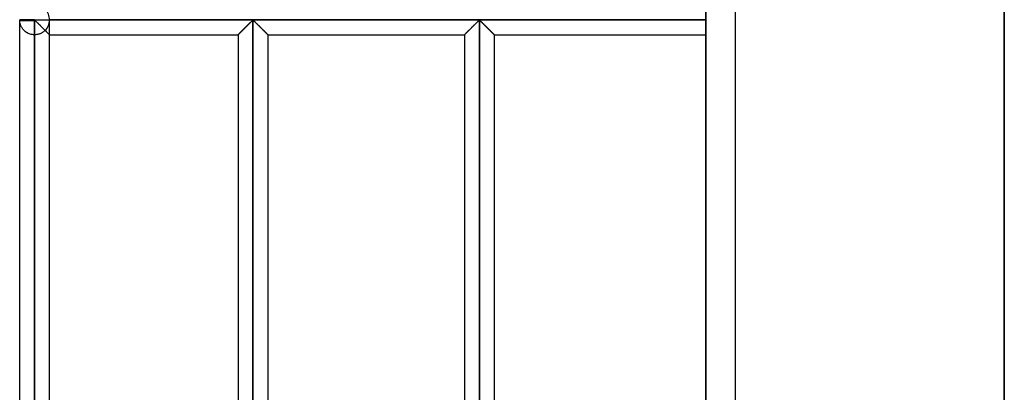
# Model space of a CAD drawing. Header units: millimetres. Extents: x -315 to 338, y -572 to 572.
# Tile 12 of 19: x -315 to -150, y 213 to 276. Entities that reach past the tile are written whole.
import ezdxf

# ---------------------------------------------------------------- set-up
doc = ezdxf.new("R2010")
doc.units = ezdxf.units.MM
doc.layers.add('MAIN-1', color=7, linetype='Continuous')
doc.layers.add('MAIN-2', color=7, linetype='Continuous')

msp = doc.modelspace()

# ---------------------------------------------------------------- linework, layer by layer
at = {"layer": 'MAIN-1'}
for p, q in [((-200, -572.5), (-200, 572.5)), ((-312.5, 275.62), (-315, 275.62)), ((-312.5, 275.62), (-312.5, 275.7)), ((-312.5, 275.62), (-200, 275.62)), ((-312.5, 275.55), (-312.5, 275.62)), ((-315, 275.55), (-312.5, 275.55)), ((-315, 91.95), (-315, 275.55)), ((-312.5, 275.55), (-312.42, 275.52)), ((-312.5, 91.95), (-312.5, 275.55)), ((-312.42, 275.52), (-312.36, 275.47)), ((-312.36, 275.47), (-312.31, 275.42)), ((-312.31, 275.42), (-312.25, 275.37)), ((-312.25, 275.37), (-312.19, 275.31)), ((-312.19, 275.31), (-312.13, 275.25)), ((-312.13, 275.25), (-312.06, 275.18)), ((-312.06, 275.18), (-312, 275.12)), ((-312, 275.12), (-311.93, 275.05)), ((-311.93, 275.05), (-311.86, 274.98)), ((-311.86, 274.98), (-311.79, 274.91)), ((-311.79, 274.91), (-311.72, 274.84)), ((-311.72, 274.84), (-311.65, 274.77)), ((-311.65, 274.77), (-311.58, 274.7)), ((-311.58, 274.7), (-311.5, 274.63)), ((-311.5, 274.63), (-311.43, 274.55)), ((-311.43, 274.55), (-311.36, 274.48)), ((-311.36, 274.48), (-311.28, 274.41)), ((-311.28, 274.41), (-311.21, 274.33)), ((-311.21, 274.33), (-311.14, 274.26)), ((-311.14, 274.26), (-311.06, 274.19)), ((-311.06, 274.19), (-310.99, 274.12)), ((-310.99, 274.12), (-310.92, 274.04)), ((-310.92, 274.04), (-310.85, 273.98)), ((-310.85, 273.98), (-310.78, 273.91)), ((-277.64, 273.89), (-277.55, 273.98)), ((-277.55, 273.98), (-277.46, 274.07)), ((-277.46, 274.07), (-277.36, 274.16)), ((-277.36, 274.16), (-277.26, 274.26)), ((-277.26, 274.26), (-277.17, 274.36)), ((-277.17, 274.36), (-277.07, 274.46)), ((-277.07, 274.46), (-276.97, 274.55)), ((-276.97, 274.55), (-276.87, 274.65)), ((-276.87, 274.65), (-276.77, 274.75)), ((-276.77, 274.75), (-276.68, 274.84)), ((-276.68, 274.84), (-276.58, 274.94)), ((-276.58, 274.94), (-276.49, 275.03)), ((-276.49, 275.03), (-276.4, 275.12)), ((-276.4, 275.12), (-276.31, 275.2)), ((-276.31, 275.2), (-276.23, 275.29)), ((-276.23, 275.29), (-276.15, 275.37)), ((-276.15, 275.37), (-276.07, 275.44)), ((-276.07, 275.44), (-276, 275.51)), ((-276, 275.51), (-275.9, 275.55)), ((-275.9, 275.55), (-275.8, 275.5)), ((-275.9, 275.55), (-275.9, 91.95)), ((-275.8, 275.5), (-275.72, 275.43)), ((-275.72, 275.43), (-275.64, 275.36)), ((-275.64, 275.36), (-275.56, 275.28)), ((-275.56, 275.28), (-275.47, 275.19)), ((-275.47, 275.19), (-275.38, 275.1)), ((-275.38, 275.1), (-275.29, 275.01)), ((-275.29, 275.01), (-275.19, 274.91)), ((-275.19, 274.91), (-275.09, 274.82)), ((-275.09, 274.82), (-275, 274.72)), ((-275, 274.72), (-274.89, 274.62)), ((-274.89, 274.62), (-274.79, 274.52)), ((-274.79, 274.52), (-274.69, 274.42)), ((-274.69, 274.42), (-274.59, 274.31)), ((-274.59, 274.31), (-274.49, 274.21)), ((-274.49, 274.21), (-274.39, 274.12)), ((-274.39, 274.12), (-274.3, 274.02)), ((-274.3, 274.02), (-274.2, 273.92)), ((-239.69, 273.89), (-239.6, 273.98)), ((-239.6, 273.98), (-239.51, 274.07)), ((-239.51, 274.07), (-239.41, 274.16)), ((-239.41, 274.16), (-239.31, 274.26)), ((-239.31, 274.26), (-239.22, 274.36)), ((-239.22, 274.36), (-239.12, 274.46)), ((-239.12, 274.46), (-239.02, 274.55)), ((-239.02, 274.55), (-238.92, 274.65)), ((-238.92, 274.65), (-238.82, 274.75)), ((-238.82, 274.75), (-238.73, 274.84)), ((-238.73, 274.84), (-238.63, 274.94)), ((-238.63, 274.94), (-238.54, 275.03)), ((-238.54, 275.03), (-238.45, 275.12)), ((-238.45, 275.12), (-238.36, 275.2)), ((-238.36, 275.2), (-238.28, 275.29)), ((-238.28, 275.29), (-238.2, 275.37)), ((-238.2, 275.37), (-238.12, 275.44)), ((-238.12, 275.44), (-238.05, 275.51)), ((-238.05, 275.51), (-237.95, 275.55)), ((-237.95, 275.55), (-237.95, 91.95)), ((-237.95, 275.55), (-237.85, 275.5)), ((-237.85, 275.5), (-237.77, 275.43)), ((-237.77, 275.43), (-237.69, 275.36)), ((-237.69, 275.36), (-237.61, 275.28)), ((-237.61, 275.28), (-237.52, 275.19)), ((-237.52, 275.19), (-237.43, 275.1)), ((-237.43, 275.1), (-237.34, 275.01)), ((-237.34, 275.01), (-237.24, 274.91)), ((-237.24, 274.91), (-237.14, 274.82)), ((-237.14, 274.82), (-237.05, 274.72)), ((-237.05, 274.72), (-236.94, 274.62)), ((-236.94, 274.62), (-236.84, 274.52)), ((-236.84, 274.52), (-236.74, 274.42)), ((-236.74, 274.42), (-236.64, 274.31)), ((-236.64, 274.31), (-236.54, 274.21)), ((-236.54, 274.21), (-236.44, 274.12)), ((-236.44, 274.12), (-236.35, 274.02)), ((-236.35, 274.02), (-236.25, 273.92)), ((-310.78, 273.91), (-310.72, 273.84)), ((-310.72, 273.84), (-310.65, 273.78)), ((-310.65, 273.78), (-310.59, 273.71)), ((-310.59, 273.71), (-310.53, 273.65)), ((-310.53, 273.65), (-310.47, 273.59)), ((-310.47, 273.59), (-310.41, 273.53)), ((-310.41, 273.53), (-310.35, 273.48)), ((-310.35, 273.48), (-310.3, 273.42)), ((-310.3, 273.42), (-310.25, 273.37)), ((-310.25, 273.37), (-310.2, 273.33)), ((-310.2, 273.33), (-310.16, 273.29)), ((-310.16, 273.29), (-310.13, 273.25)), ((-310.13, 273.25), (-310.09, 273.22)), ((-310.09, 273.22), (-310.07, 273.19)), ((-310.07, 273.19), (-310.04, 273.17)), ((-310.04, 273.17), (-310.02, 273.15)), ((-310.02, 273.15), (-310.01, 273.14)), ((-310.01, 273.14), (-310, 273.13)), ((-310, 273.13), (-310, 273.12)), ((-310, 94.37), (-310, 273.12)), ((-310, 273.12), (-278.4, 273.12)), ((-278.4, 273.12), (-278.39, 273.13)), ((-278.4, 273.12), (-278.4, 94.37)), ((-278.39, 273.13), (-278.38, 273.14)), ((-278.38, 273.14), (-278.36, 273.17)), ((-278.36, 273.17), (-278.33, 273.2)), ((-278.33, 273.2), (-278.29, 273.24)), ((-278.29, 273.24), (-278.24, 273.29)), ((-278.24, 273.29), (-278.18, 273.34)), ((-278.18, 273.34), (-278.12, 273.41)), ((-278.12, 273.41), (-278.05, 273.48)), ((-278.05, 273.48), (-277.97, 273.55)), ((-277.97, 273.55), (-277.89, 273.63)), ((-277.89, 273.63), (-277.81, 273.71)), ((-277.81, 273.71), (-277.73, 273.8)), ((-277.73, 273.8), (-277.64, 273.89)), ((-274.2, 273.92), (-274.11, 273.83)), ((-274.11, 273.83), (-274.02, 273.74)), ((-274.02, 273.74), (-273.93, 273.66)), ((-273.93, 273.66), (-273.85, 273.57)), ((-273.85, 273.57), (-273.77, 273.5)), ((-273.77, 273.5), (-273.7, 273.42)), ((-273.7, 273.42), (-273.63, 273.36)), ((-273.63, 273.36), (-273.57, 273.3)), ((-273.57, 273.3), (-273.52, 273.25)), ((-273.52, 273.25), (-273.48, 273.2)), ((-273.48, 273.2), (-273.45, 273.17)), ((-273.45, 273.17), (-273.42, 273.14)), ((-273.42, 273.14), (-273.41, 273.13)), ((-273.41, 273.13), (-273.4, 273.12)), ((-273.4, 273.12), (-240.45, 273.12)), ((-273.4, 273.12), (-273.4, 94.37)), ((-240.45, 273.12), (-240.44, 273.13)), ((-240.45, 273.12), (-240.45, 94.37)), ((-240.44, 273.13), (-240.43, 273.14)), ((-240.43, 273.14), (-240.41, 273.17)), ((-240.41, 273.17), (-240.38, 273.2)), ((-240.38, 273.2), (-240.34, 273.24)), ((-240.34, 273.24), (-240.29, 273.29)), ((-240.29, 273.29), (-240.23, 273.34)), ((-240.23, 273.34), (-240.17, 273.41)), ((-240.17, 273.41), (-240.1, 273.48)), ((-240.1, 273.48), (-240.02, 273.55)), ((-240.02, 273.55), (-239.94, 273.63)), ((-239.94, 273.63), (-239.86, 273.71)), ((-239.86, 273.71), (-239.78, 273.8)), ((-239.78, 273.8), (-239.69, 273.89)), ((-236.25, 273.92), (-236.16, 273.83)), ((-236.16, 273.83), (-236.07, 273.74)), ((-236.07, 273.74), (-235.98, 273.66)), ((-235.98, 273.66), (-235.9, 273.57)), ((-235.9, 273.57), (-235.82, 273.5)), ((-235.82, 273.5), (-235.75, 273.42)), ((-235.75, 273.42), (-235.68, 273.36)), ((-235.68, 273.36), (-235.62, 273.3)), ((-235.62, 273.3), (-235.57, 273.25)), ((-235.57, 273.25), (-235.53, 273.2)), ((-235.53, 273.2), (-235.49, 273.17)), ((-235.49, 273.17), (-235.47, 273.14)), ((-235.47, 273.14), (-235.46, 273.13)), ((-235.46, 273.13), (-235.45, 273.12)), ((-235.45, 273.12), (-200, 273.12)), ((-235.45, 273.12), (-235.45, 94.37))]:
    msp.add_line(p, q, dxfattribs=at)
for start, end in [(178.3794, 180), (180, 181.6206)]:
    msp.add_arc((-312.5, 275.62), 2.5, start, end, dxfattribs=at)
at = {"layer": 'MAIN-2'}
for p, q in [((-195, -567.5), (-195, 567.5)), ((-199.99, 512.25), (-199.99, 177.71)), ((-149.97, 201.18), (-149.97, 500.72)), ((-149.97, 421.9), (-149.97, -50.78)), ((-315, 275.62), (-315, 275.62)), ((-312.5, 275.62), (-315, 275.62)), ((-312.5, 275.7), (-312.5, 275.62)), ((-312.5, 275.62), (-312.5, 275.55)), ((-312.5, 275.62), (-200, 275.62)), ((-310, 275.62), (-310, 275.62)), ((-200, 275.62), (-310, 275.62)), ((-200, 275.62), (-310, 275.62)), ((-312.5, 275.55), (-315, 275.55)), ((-315, 275.49), (-315, 275.55)), ((-314.99, 275.41), (-315, 275.49)), ((-314.98, 275.31), (-314.99, 275.41)), ((-314.97, 275.21), (-314.98, 275.31)), ((-314.95, 275.11), (-314.97, 275.21)), ((-314.92, 275), (-314.95, 275.11)), ((-314.89, 274.88), (-314.92, 275)), ((-314.85, 274.77), (-314.89, 274.88)), ((-314.8, 274.65), (-314.85, 274.77)), ((-314.75, 274.53), (-314.8, 274.65)), ((-314.69, 274.41), (-314.75, 274.53)), ((-314.61, 274.29), (-314.69, 274.41)), ((-314.54, 274.17), (-314.61, 274.29)), ((-314.45, 274.06), (-314.54, 274.17)), ((-314.35, 273.95), (-314.45, 274.06)), ((-312.5, 275.55), (-312.5, 91.95)), ((-312.4, 275.5), (-312.5, 275.55)), ((-312.31, 275.43), (-312.4, 275.5)), ((-312.23, 275.35), (-312.31, 275.43)), ((-312.14, 275.26), (-312.23, 275.35)), ((-312.05, 275.17), (-312.14, 275.26)), ((-311.95, 275.07), (-312.05, 275.17)), ((-311.85, 274.97), (-311.95, 275.07)), ((-311.75, 274.87), (-311.85, 274.97)), ((-311.65, 274.77), (-311.75, 274.87)), ((-311.54, 274.67), (-311.65, 274.77)), ((-311.44, 274.56), (-311.54, 274.67)), ((-311.33, 274.45), (-311.44, 274.56)), ((-311.22, 274.35), (-311.33, 274.45)), ((-311.12, 274.24), (-311.22, 274.35)), ((-311.01, 274.14), (-311.12, 274.24)), ((-310.91, 274.03), (-311.01, 274.14)), ((-310.81, 273.93), (-310.91, 274.03)), ((-310, 273.12), (-310, 275.55)), ((-277.55, 273.98), (-277.64, 273.89)), ((-277.52, 274), (-277.61, 273.91)), ((-277.61, 273.91), (-277.52, 274)), ((-277.46, 274.07), (-277.55, 273.98)), ((-277.43, 274.09), (-277.52, 274)), ((-277.52, 274), (-277.43, 274.09)), ((-277.36, 274.16), (-277.46, 274.07)), ((-277.34, 274.19), (-277.43, 274.09)), ((-277.43, 274.09), (-277.34, 274.19)), ((-277.26, 274.26), (-277.36, 274.16)), ((-277.24, 274.28), (-277.34, 274.19)), ((-277.34, 274.19), (-277.24, 274.28)), ((-277.17, 274.36), (-277.26, 274.26)), ((-277.15, 274.38), (-277.24, 274.28)), ((-277.24, 274.28), (-277.15, 274.38)), ((-277.07, 274.46), (-277.17, 274.36)), ((-277.05, 274.47), (-277.15, 274.38)), ((-277.15, 274.38), (-277.05, 274.47)), ((-276.97, 274.55), (-277.07, 274.46)), ((-276.95, 274.57), (-277.05, 274.47)), ((-277.05, 274.47), (-276.95, 274.57)), ((-276.87, 274.65), (-276.97, 274.55)), ((-276.86, 274.67), (-276.95, 274.57)), ((-276.95, 274.57), (-276.86, 274.67)), ((-276.77, 274.75), (-276.87, 274.65)), ((-276.76, 274.76), (-276.86, 274.67)), ((-276.86, 274.67), (-276.76, 274.76)), ((-276.68, 274.84), (-276.77, 274.75)), ((-276.67, 274.86), (-276.76, 274.76)), ((-276.76, 274.76), (-276.67, 274.86)), ((-276.58, 274.94), (-276.68, 274.84)), ((-276.57, 274.95), (-276.67, 274.86)), ((-276.67, 274.86), (-276.57, 274.95)), ((-276.49, 275.03), (-276.58, 274.94)), ((-276.48, 275.04), (-276.57, 274.95)), ((-276.57, 274.95), (-276.48, 275.04)), ((-276.4, 275.12), (-276.49, 275.03)), ((-276.39, 275.13), (-276.48, 275.04)), ((-276.48, 275.04), (-276.39, 275.13)), ((-276.31, 275.2), (-276.4, 275.12)), ((-276.31, 275.21), (-276.39, 275.13)), ((-276.39, 275.13), (-276.31, 275.21)), ((-276.23, 275.29), (-276.31, 275.2)), ((-276.23, 275.29), (-276.31, 275.21)), ((-276.31, 275.21), (-276.23, 275.29)), ((-276.15, 275.37), (-276.23, 275.29)), ((-276.15, 275.37), (-276.23, 275.29)), ((-276.23, 275.29), (-276.15, 275.37)), ((-276.07, 275.44), (-276.15, 275.37)), ((-276.07, 275.44), (-276.15, 275.37)), ((-276.15, 275.37), (-276.07, 275.44)), ((-276, 275.51), (-276.07, 275.44)), ((-276, 275.51), (-276.07, 275.44)), ((-276.07, 275.44), (-276, 275.51)), ((-275.9, 275.55), (-276, 275.51)), ((-275.9, 275.55), (-276, 275.51)), ((-276, 275.51), (-275.9, 275.55)), ((-275.8, 275.51), (-275.9, 275.55)), ((-275.9, 91.95), (-275.9, 275.55)), ((-275.9, 275.55), (-275.9, 91.95)), ((-275.9, 91.95), (-275.9, 275.55)), ((-275.9, 275.55), (-275.8, 275.51)), ((-275.8, 275.51), (-275.9, 275.55)), ((-275.73, 275.44), (-275.8, 275.51)), ((-275.8, 275.51), (-275.73, 275.44)), ((-275.73, 275.44), (-275.8, 275.51)), ((-275.65, 275.37), (-275.73, 275.44)), ((-275.73, 275.44), (-275.65, 275.37)), ((-275.65, 275.37), (-275.73, 275.44)), ((-275.57, 275.29), (-275.65, 275.37)), ((-275.65, 275.37), (-275.57, 275.29)), ((-275.57, 275.29), (-275.65, 275.37)), ((-275.49, 275.2), (-275.57, 275.29)), ((-275.57, 275.29), (-275.49, 275.21)), ((-275.49, 275.21), (-275.57, 275.29)), ((-275.49, 275.21), (-275.41, 275.13)), ((-275.41, 275.13), (-275.49, 275.21)), ((-275.4, 275.12), (-275.49, 275.2)), ((-275.41, 275.13), (-275.32, 275.04)), ((-275.32, 275.04), (-275.41, 275.13)), ((-275.31, 275.03), (-275.4, 275.12)), ((-275.32, 275.04), (-275.23, 274.95)), ((-275.23, 274.95), (-275.32, 275.04)), ((-275.22, 274.94), (-275.31, 275.03)), ((-275.23, 274.95), (-275.13, 274.86)), ((-275.13, 274.86), (-275.23, 274.95)), ((-275.12, 274.84), (-275.22, 274.94)), ((-275.13, 274.86), (-275.04, 274.76)), ((-275.04, 274.76), (-275.13, 274.86)), ((-275.03, 274.75), (-275.12, 274.84)), ((-275.04, 274.76), (-274.94, 274.67)), ((-274.94, 274.67), (-275.04, 274.76)), ((-274.93, 274.65), (-275.03, 274.75)), ((-274.94, 274.67), (-274.85, 274.57)), ((-274.85, 274.57), (-274.94, 274.67)), ((-274.83, 274.55), (-274.93, 274.65)), ((-274.85, 274.57), (-274.75, 274.47)), ((-274.75, 274.47), (-274.85, 274.57)), ((-274.73, 274.46), (-274.83, 274.55)), ((-274.75, 274.47), (-274.65, 274.38)), ((-274.65, 274.38), (-274.75, 274.47)), ((-274.63, 274.36), (-274.73, 274.46)), ((-274.65, 274.38), (-274.56, 274.28)), ((-274.56, 274.28), (-274.65, 274.38)), ((-274.54, 274.26), (-274.63, 274.36)), ((-274.56, 274.28), (-274.46, 274.19)), ((-274.46, 274.19), (-274.56, 274.28)), ((-274.44, 274.16), (-274.54, 274.26)), ((-274.46, 274.19), (-274.37, 274.09)), ((-274.37, 274.09), (-274.46, 274.19)), ((-274.34, 274.07), (-274.44, 274.16)), ((-274.37, 274.09), (-274.28, 274)), ((-274.28, 274), (-274.37, 274.09)), ((-274.25, 273.98), (-274.34, 274.07)), ((-274.28, 274), (-274.19, 273.91)), ((-274.19, 273.91), (-274.28, 274)), ((-274.16, 273.89), (-274.25, 273.98)), ((-239.6, 273.98), (-239.69, 273.89)), ((-239.57, 274), (-239.66, 273.91)), ((-239.66, 273.91), (-239.57, 274)), ((-239.51, 274.07), (-239.6, 273.98)), ((-239.48, 274.09), (-239.57, 274)), ((-239.57, 274), (-239.48, 274.09)), ((-239.41, 274.16), (-239.51, 274.07)), ((-239.39, 274.19), (-239.48, 274.09)), ((-239.48, 274.09), (-239.39, 274.19)), ((-239.31, 274.26), (-239.41, 274.16)), ((-239.29, 274.28), (-239.39, 274.19)), ((-239.39, 274.19), (-239.29, 274.28)), ((-239.22, 274.36), (-239.31, 274.26)), ((-239.2, 274.38), (-239.29, 274.28)), ((-239.29, 274.28), (-239.2, 274.38)), ((-239.12, 274.46), (-239.22, 274.36)), ((-239.1, 274.47), (-239.2, 274.38)), ((-239.2, 274.38), (-239.1, 274.47)), ((-239.02, 274.55), (-239.12, 274.46)), ((-239, 274.57), (-239.1, 274.47)), ((-239.1, 274.47), (-239, 274.57)), ((-238.92, 274.65), (-239.02, 274.55)), ((-238.91, 274.67), (-239, 274.57)), ((-239, 274.57), (-238.91, 274.67)), ((-238.82, 274.75), (-238.92, 274.65)), ((-238.81, 274.76), (-238.91, 274.67)), ((-238.91, 274.67), (-238.81, 274.76)), ((-238.73, 274.84), (-238.82, 274.75)), ((-238.72, 274.86), (-238.81, 274.76)), ((-238.81, 274.76), (-238.72, 274.86)), ((-238.63, 274.94), (-238.73, 274.84)), ((-238.62, 274.95), (-238.72, 274.86)), ((-238.72, 274.86), (-238.62, 274.95)), ((-238.54, 275.03), (-238.63, 274.94)), ((-238.53, 275.04), (-238.62, 274.95)), ((-238.62, 274.95), (-238.53, 275.04)), ((-238.45, 275.12), (-238.54, 275.03)), ((-238.44, 275.13), (-238.53, 275.04)), ((-238.53, 275.04), (-238.44, 275.13)), ((-238.36, 275.2), (-238.45, 275.12)), ((-238.36, 275.21), (-238.44, 275.13)), ((-238.44, 275.13), (-238.36, 275.21)), ((-238.28, 275.29), (-238.36, 275.2)), ((-238.28, 275.29), (-238.36, 275.21)), ((-238.36, 275.21), (-238.28, 275.29)), ((-238.2, 275.37), (-238.28, 275.29)), ((-238.2, 275.37), (-238.28, 275.29)), ((-238.28, 275.29), (-238.2, 275.37)), ((-238.12, 275.44), (-238.2, 275.37)), ((-238.12, 275.44), (-238.2, 275.37)), ((-238.2, 275.37), (-238.12, 275.44)), ((-238.05, 275.51), (-238.12, 275.44)), ((-238.05, 275.51), (-238.12, 275.44)), ((-238.12, 275.44), (-238.05, 275.51)), ((-237.95, 275.55), (-238.05, 275.51)), ((-237.95, 275.55), (-238.05, 275.51)), ((-238.05, 275.51), (-237.95, 275.55)), ((-237.95, 91.95), (-237.95, 275.55)), ((-237.85, 275.51), (-237.95, 275.55)), ((-237.95, 275.55), (-237.95, 91.95)), ((-237.95, 91.95), (-237.95, 275.55)), ((-237.95, 275.55), (-237.85, 275.51)), ((-237.85, 275.51), (-237.95, 275.55)), ((-237.78, 275.44), (-237.85, 275.51)), ((-237.85, 275.51), (-237.78, 275.44)), ((-237.78, 275.44), (-237.85, 275.51)), ((-237.7, 275.37), (-237.78, 275.44)), ((-237.78, 275.44), (-237.7, 275.37)), ((-237.7, 275.37), (-237.78, 275.44)), ((-237.62, 275.29), (-237.7, 275.37)), ((-237.7, 275.37), (-237.62, 275.29)), ((-237.62, 275.29), (-237.7, 275.37)), ((-237.54, 275.2), (-237.62, 275.29)), ((-237.62, 275.29), (-237.54, 275.21)), ((-237.54, 275.21), (-237.62, 275.29)), ((-237.54, 275.21), (-237.46, 275.13)), ((-237.46, 275.13), (-237.54, 275.21)), ((-237.45, 275.12), (-237.54, 275.2)), ((-237.46, 275.13), (-237.37, 275.04)), ((-237.37, 275.04), (-237.46, 275.13)), ((-237.36, 275.03), (-237.45, 275.12)), ((-237.37, 275.04), (-237.28, 274.95)), ((-237.28, 274.95), (-237.37, 275.04)), ((-237.27, 274.94), (-237.36, 275.03)), ((-237.28, 274.95), (-237.18, 274.86)), ((-237.18, 274.86), (-237.28, 274.95)), ((-237.17, 274.84), (-237.27, 274.94)), ((-237.18, 274.86), (-237.09, 274.76)), ((-237.09, 274.76), (-237.18, 274.86)), ((-237.08, 274.75), (-237.17, 274.84)), ((-237.09, 274.76), (-236.99, 274.67)), ((-236.99, 274.67), (-237.09, 274.76)), ((-236.98, 274.65), (-237.08, 274.75)), ((-236.99, 274.67), (-236.9, 274.57)), ((-236.9, 274.57), (-236.99, 274.67)), ((-236.88, 274.55), (-236.98, 274.65)), ((-236.9, 274.57), (-236.8, 274.47)), ((-236.8, 274.47), (-236.9, 274.57)), ((-236.78, 274.46), (-236.88, 274.55)), ((-236.8, 274.47), (-236.7, 274.38)), ((-236.7, 274.38), (-236.8, 274.47)), ((-236.68, 274.36), (-236.78, 274.46)), ((-236.7, 274.38), (-236.61, 274.28)), ((-236.61, 274.28), (-236.7, 274.38)), ((-236.59, 274.26), (-236.68, 274.36)), ((-236.61, 274.28), (-236.51, 274.19)), ((-236.51, 274.19), (-236.61, 274.28)), ((-236.49, 274.16), (-236.59, 274.26)), ((-236.51, 274.19), (-236.42, 274.09)), ((-236.42, 274.09), (-236.51, 274.19)), ((-236.39, 274.07), (-236.49, 274.16)), ((-236.42, 274.09), (-236.33, 274)), ((-236.33, 274), (-236.42, 274.09)), ((-236.3, 273.98), (-236.39, 274.07)), ((-236.33, 274), (-236.24, 273.91)), ((-236.24, 273.91), (-236.33, 274)), ((-236.21, 273.89), (-236.3, 273.98)), ((-314.25, 273.84), (-314.35, 273.95)), ((-314.13, 273.73), (-314.25, 273.84)), ((-314.01, 273.63), (-314.13, 273.73)), ((-313.87, 273.53), (-314.01, 273.63)), ((-313.72, 273.44), (-313.87, 273.53)), ((-313.57, 273.36), (-313.72, 273.44)), ((-313.4, 273.29), (-313.57, 273.36)), ((-313.23, 273.23), (-313.4, 273.29)), ((-313.05, 273.19), (-313.23, 273.23)), ((-312.87, 273.15), (-313.05, 273.19)), ((-312.69, 273.13), (-312.87, 273.15)), ((-312.5, 273.12), (-312.69, 273.13)), ((-312.39, 273.13), (-312.5, 273.12)), ((-312.5, 273.12), (-312.5, 94.37)), ((-312.5, 273.12), (-312.5, 94.37)), ((-312.5, 94.37), (-312.5, 273.12)), ((-312.5, 273.12), (-312.5, 94.37)), ((-312.5, 94.37), (-312.5, 273.12)), ((-312.5, 273.12), (-312.5, 94.37)), ((-312.5, 94.37), (-312.5, 273.12)), ((-312.5, 273.12), (-312.5, 94.37)), ((-312.5, 94.37), (-312.5, 273.12)), ((-312.5, 273.12), (-312.5, 94.37)), ((-312.5, 94.37), (-312.5, 273.12)), ((-312.5, 273.12), (-312.5, 94.37)), ((-312.5, 94.37), (-312.5, 273.12)), ((-312.5, 273.12), (-312.5, 94.37)), ((-312.5, 94.37), (-312.5, 273.12)), ((-312.5, 273.12), (-312.5, 94.37)), ((-312.5, 94.37), (-312.5, 273.12)), ((-312.5, 273.12), (-312.5, 94.37)), ((-312.5, 94.37), (-312.5, 273.12)), ((-312.5, 273.12), (-312.5, 94.37)), ((-312.5, 94.37), (-312.5, 273.12)), ((-312.5, 273.12), (-312.5, 94.37)), ((-312.5, 94.37), (-312.5, 273.12)), ((-312.5, 273.12), (-312.5, 94.37)), ((-312.5, 94.37), (-312.5, 273.12)), ((-312.5, 273.12), (-312.5, 94.37)), ((-312.5, 94.37), (-312.5, 273.12)), ((-312.5, 273.12), (-312.5, 94.37)), ((-312.5, 94.37), (-312.5, 273.12)), ((-312.5, 273.12), (-312.5, 94.37)), ((-312.5, 94.37), (-312.5, 273.12)), ((-312.5, 273.12), (-312.5, 94.37)), ((-312.5, 94.37), (-312.5, 273.12)), ((-312.5, 273.12), (-312.5, 94.37)), ((-312.5, 94.37), (-312.5, 273.12)), ((-312.5, 273.12), (-312.5, 94.37)), ((-312.5, 94.37), (-312.5, 273.12)), ((-312.5, 273.12), (-312.5, 94.37)), ((-312.5, 94.37), (-312.5, 273.12)), ((-312.5, 273.12), (-312.5, 94.37)), ((-312.5, 94.37), (-312.5, 273.12)), ((-312.5, 273.12), (-312.5, 94.37)), ((-312.5, 94.37), (-312.5, 273.12)), ((-312.5, 273.12), (-312.5, 94.37)), ((-312.5, 94.37), (-312.5, 273.12)), ((-312.5, 273.12), (-312.5, 94.37)), ((-312.5, 94.37), (-312.5, 273.12)), ((-312.5, 94.37), (-312.5, 273.12)), ((-312.28, 273.13), (-312.39, 273.13)), ((-312.17, 273.15), (-312.28, 273.13)), ((-312.07, 273.16), (-312.17, 273.15)), ((-311.96, 273.18), (-312.07, 273.16)), ((-311.85, 273.21), (-311.96, 273.18)), ((-311.75, 273.24), (-311.85, 273.21)), ((-311.65, 273.27), (-311.75, 273.24)), ((-311.55, 273.31), (-311.65, 273.27)), ((-311.45, 273.36), (-311.55, 273.31)), ((-311.36, 273.4), (-311.45, 273.36)), ((-311.27, 273.45), (-311.36, 273.4)), ((-311.18, 273.5), (-311.27, 273.45)), ((-311.1, 273.56), (-311.18, 273.5)), ((-311.02, 273.61), (-311.1, 273.56)), ((-310.94, 273.67), (-311.02, 273.61)), ((-310.87, 273.73), (-310.94, 273.67)), ((-310.8, 273.79), (-310.87, 273.73)), ((-310.72, 273.84), (-310.81, 273.93)), ((-310.73, 273.86), (-310.8, 273.79)), ((-310.66, 273.79), (-310.73, 273.86)), ((-310.73, 273.86), (-310.64, 273.76)), ((-310.62, 273.75), (-310.72, 273.84)), ((-310.59, 273.72), (-310.66, 273.79)), ((-310.64, 273.76), (-310.55, 273.67)), ((-310.53, 273.65), (-310.62, 273.75)), ((-310.53, 273.65), (-310.59, 273.72)), ((-310.55, 273.67), (-310.46, 273.58)), ((-310.46, 273.59), (-310.53, 273.65)), ((-310.44, 273.57), (-310.53, 273.65)), ((-310.4, 273.52), (-310.46, 273.59)), ((-310.46, 273.58), (-310.38, 273.5)), ((-310.36, 273.48), (-310.44, 273.57)), ((-310.34, 273.46), (-310.4, 273.52)), ((-310.38, 273.5), (-310.3, 273.42)), ((-310.29, 273.41), (-310.36, 273.48)), ((-310.29, 273.41), (-310.34, 273.46)), ((-310.3, 273.42), (-310.23, 273.35)), ((-310.23, 273.36), (-310.29, 273.41)), ((-310.22, 273.34), (-310.29, 273.41)), ((-310.19, 273.31), (-310.23, 273.36)), ((-310.23, 273.35), (-310.17, 273.29)), ((-310.16, 273.28), (-310.22, 273.34)), ((-310.14, 273.27), (-310.19, 273.31)), ((-310.17, 273.29), (-310.11, 273.24)), ((-310.11, 273.23), (-310.16, 273.28)), ((-310.11, 273.23), (-310.14, 273.27)), ((-310.11, 273.24), (-310.07, 273.19)), ((-310.08, 273.2), (-310.11, 273.23)), ((-310.06, 273.19), (-310.11, 273.23)), ((-310.05, 273.17), (-310.08, 273.2)), ((-310.07, 273.19), (-310.04, 273.16)), ((-310.03, 273.16), (-310.06, 273.19)), ((-310.03, 273.15), (-310.05, 273.17)), ((-310.04, 273.16), (-310.01, 273.14)), ((-310.01, 273.14), (-310.03, 273.16)), ((-310.01, 273.14), (-310.03, 273.15)), ((-310, 273.13), (-310.01, 273.14)), ((-310.01, 273.14), (-310, 273.13)), ((-310, 273.13), (-310.01, 273.14)), ((-310, 273.12), (-310, 273.13)), ((-310, 273.13), (-310, 273.13)), ((-278.39, 273.14), (-278.4, 273.13)), ((-278.4, 273.13), (-278.39, 273.14)), ((-278.39, 273.13), (-278.4, 273.12)), ((-278.4, 273.13), (-278.4, 273.13)), ((-278.37, 273.15), (-278.39, 273.14)), ((-278.39, 273.14), (-278.37, 273.15)), ((-278.38, 273.14), (-278.39, 273.13)), ((-278.36, 273.17), (-278.38, 273.14)), ((-278.34, 273.18), (-278.37, 273.15)), ((-278.37, 273.15), (-278.34, 273.18)), ((-278.33, 273.2), (-278.36, 273.17)), ((-278.31, 273.21), (-278.34, 273.18)), ((-278.34, 273.18), (-278.31, 273.21)), ((-278.29, 273.24), (-278.33, 273.2)), ((-278.27, 273.26), (-278.31, 273.21)), ((-278.31, 273.21), (-278.27, 273.26)), ((-278.24, 273.29), (-278.29, 273.24)), ((-278.21, 273.31), (-278.27, 273.26)), ((-278.27, 273.26), (-278.21, 273.31)), ((-278.18, 273.34), (-278.24, 273.29)), ((-278.16, 273.37), (-278.21, 273.31)), ((-278.21, 273.31), (-278.16, 273.37)), ((-278.12, 273.41), (-278.18, 273.34)), ((-278.09, 273.43), (-278.16, 273.37)), ((-278.16, 273.37), (-278.09, 273.43)), ((-278.05, 273.48), (-278.12, 273.41)), ((-278.02, 273.5), (-278.09, 273.43)), ((-278.09, 273.43), (-278.02, 273.5)), ((-277.97, 273.55), (-278.05, 273.48)), ((-277.95, 273.58), (-278.02, 273.5)), ((-278.02, 273.5), (-277.95, 273.58)), ((-277.89, 273.63), (-277.97, 273.55)), ((-277.87, 273.66), (-277.95, 273.58)), ((-277.95, 273.58), (-277.87, 273.66)), ((-277.81, 273.71), (-277.89, 273.63)), ((-277.78, 273.74), (-277.87, 273.66)), ((-277.87, 273.66), (-277.78, 273.74)), ((-277.73, 273.8), (-277.81, 273.71)), ((-277.7, 273.82), (-277.78, 273.74)), ((-277.78, 273.74), (-277.7, 273.82)), ((-277.64, 273.89), (-277.73, 273.8)), ((-277.61, 273.91), (-277.7, 273.82)), ((-277.7, 273.82), (-277.61, 273.91)), ((-274.19, 273.91), (-274.1, 273.82)), ((-274.1, 273.82), (-274.19, 273.91)), ((-274.07, 273.8), (-274.16, 273.89)), ((-274.1, 273.82), (-274.02, 273.74)), ((-274.02, 273.74), (-274.1, 273.82)), ((-273.99, 273.71), (-274.07, 273.8)), ((-274.02, 273.74), (-273.93, 273.66)), ((-273.93, 273.66), (-274.02, 273.74)), ((-273.91, 273.63), (-273.99, 273.71)), ((-273.93, 273.66), (-273.85, 273.58)), ((-273.85, 273.58), (-273.93, 273.66)), ((-273.83, 273.55), (-273.91, 273.63)), ((-273.85, 273.58), (-273.78, 273.5)), ((-273.78, 273.5), (-273.85, 273.58)), ((-273.75, 273.48), (-273.83, 273.55)), ((-273.78, 273.5), (-273.71, 273.43)), ((-273.71, 273.43), (-273.78, 273.5)), ((-273.68, 273.41), (-273.75, 273.48)), ((-273.71, 273.43), (-273.64, 273.37)), ((-273.64, 273.37), (-273.71, 273.43)), ((-273.62, 273.34), (-273.68, 273.41)), ((-273.64, 273.37), (-273.59, 273.31)), ((-273.59, 273.31), (-273.64, 273.37)), ((-273.56, 273.29), (-273.62, 273.34)), ((-273.59, 273.31), (-273.53, 273.26)), ((-273.53, 273.26), (-273.59, 273.31)), ((-273.51, 273.24), (-273.56, 273.29)), ((-273.53, 273.26), (-273.49, 273.21)), ((-273.49, 273.21), (-273.53, 273.26)), ((-273.47, 273.2), (-273.51, 273.24)), ((-273.49, 273.21), (-273.46, 273.18)), ((-273.46, 273.18), (-273.49, 273.21)), ((-273.44, 273.17), (-273.47, 273.2)), ((-273.46, 273.18), (-273.43, 273.15)), ((-273.43, 273.15), (-273.46, 273.18)), ((-273.42, 273.14), (-273.44, 273.17)), ((-273.43, 273.15), (-273.41, 273.14)), ((-273.41, 273.14), (-273.43, 273.15)), ((-273.41, 273.13), (-273.42, 273.14)), ((-273.41, 273.14), (-273.4, 273.13)), ((-273.4, 273.13), (-273.41, 273.14)), ((-273.4, 273.12), (-273.41, 273.13)), ((-273.4, 273.13), (-273.4, 273.13)), ((-240.44, 273.14), (-240.45, 273.13)), ((-240.45, 273.13), (-240.44, 273.14)), ((-240.44, 273.13), (-240.45, 273.12)), ((-240.45, 273.13), (-240.45, 273.13)), ((-240.42, 273.15), (-240.44, 273.14)), ((-240.44, 273.14), (-240.42, 273.15)), ((-240.43, 273.14), (-240.44, 273.13)), ((-240.41, 273.17), (-240.43, 273.14)), ((-240.39, 273.18), (-240.42, 273.15)), ((-240.42, 273.15), (-240.39, 273.18)), ((-240.38, 273.2), (-240.41, 273.17)), ((-240.36, 273.21), (-240.39, 273.18)), ((-240.39, 273.18), (-240.36, 273.21)), ((-240.34, 273.24), (-240.38, 273.2)), ((-240.32, 273.26), (-240.36, 273.21)), ((-240.36, 273.21), (-240.32, 273.26)), ((-240.29, 273.29), (-240.34, 273.24)), ((-240.26, 273.31), (-240.32, 273.26)), ((-240.32, 273.26), (-240.26, 273.31)), ((-240.23, 273.34), (-240.29, 273.29)), ((-240.21, 273.37), (-240.26, 273.31)), ((-240.26, 273.31), (-240.21, 273.37)), ((-240.17, 273.41), (-240.23, 273.34)), ((-240.14, 273.43), (-240.21, 273.37)), ((-240.21, 273.37), (-240.14, 273.43)), ((-240.1, 273.48), (-240.17, 273.41)), ((-240.07, 273.5), (-240.14, 273.43)), ((-240.14, 273.43), (-240.07, 273.5)), ((-240.02, 273.55), (-240.1, 273.48)), ((-240, 273.58), (-240.07, 273.5)), ((-240.07, 273.5), (-240, 273.58)), ((-239.94, 273.63), (-240.02, 273.55)), ((-239.92, 273.66), (-240, 273.58)), ((-240, 273.58), (-239.92, 273.66)), ((-239.86, 273.71), (-239.94, 273.63)), ((-239.83, 273.74), (-239.92, 273.66)), ((-239.92, 273.66), (-239.83, 273.74)), ((-239.78, 273.8), (-239.86, 273.71)), ((-239.75, 273.82), (-239.83, 273.74)), ((-239.83, 273.74), (-239.75, 273.82)), ((-239.69, 273.89), (-239.78, 273.8)), ((-239.66, 273.91), (-239.75, 273.82)), ((-239.75, 273.82), (-239.66, 273.91)), ((-236.24, 273.91), (-236.15, 273.82)), ((-236.15, 273.82), (-236.24, 273.91)), ((-236.12, 273.8), (-236.21, 273.89)), ((-236.15, 273.82), (-236.07, 273.74)), ((-236.07, 273.74), (-236.15, 273.82)), ((-236.04, 273.71), (-236.12, 273.8)), ((-236.07, 273.74), (-235.98, 273.66)), ((-235.98, 273.66), (-236.07, 273.74)), ((-235.96, 273.63), (-236.04, 273.71)), ((-235.98, 273.66), (-235.9, 273.58)), ((-235.9, 273.58), (-235.98, 273.66)), ((-235.88, 273.55), (-235.96, 273.63)), ((-235.9, 273.58), (-235.83, 273.5)), ((-235.83, 273.5), (-235.9, 273.58)), ((-235.8, 273.48), (-235.88, 273.55)), ((-235.83, 273.5), (-235.76, 273.43)), ((-235.76, 273.43), (-235.83, 273.5)), ((-235.73, 273.41), (-235.8, 273.48)), ((-235.76, 273.43), (-235.69, 273.37)), ((-235.69, 273.37), (-235.76, 273.43)), ((-235.67, 273.34), (-235.73, 273.41)), ((-235.69, 273.37), (-235.64, 273.31)), ((-235.64, 273.31), (-235.69, 273.37)), ((-235.61, 273.29), (-235.67, 273.34)), ((-235.64, 273.31), (-235.58, 273.26)), ((-235.58, 273.26), (-235.64, 273.31)), ((-235.56, 273.24), (-235.61, 273.29)), ((-235.58, 273.26), (-235.54, 273.21)), ((-235.54, 273.21), (-235.58, 273.26)), ((-235.52, 273.2), (-235.56, 273.24)), ((-235.54, 273.21), (-235.51, 273.18)), ((-235.51, 273.18), (-235.54, 273.21)), ((-235.49, 273.17), (-235.52, 273.2)), ((-235.51, 273.18), (-235.48, 273.15)), ((-235.48, 273.15), (-235.51, 273.18)), ((-235.47, 273.14), (-235.49, 273.17)), ((-235.48, 273.15), (-235.46, 273.14)), ((-235.46, 273.14), (-235.48, 273.15)), ((-235.46, 273.13), (-235.47, 273.14)), ((-235.46, 273.14), (-235.45, 273.13)), ((-235.45, 273.13), (-235.46, 273.14)), ((-235.45, 273.12), (-235.46, 273.13)), ((-235.45, 273.13), (-235.45, 273.13))]:
    msp.add_line(p, q, dxfattribs=at)
for start_param, end_param in [(-3.141593, -2.355795), (2.355795, 3.141593)]:
    msp.add_ellipse((-312.5, 275.62), major_axis=(-2.5, 0), ratio=1, start_param=start_param, end_param=end_param, dxfattribs=at)

doc.saveas('drawing.dxf')
